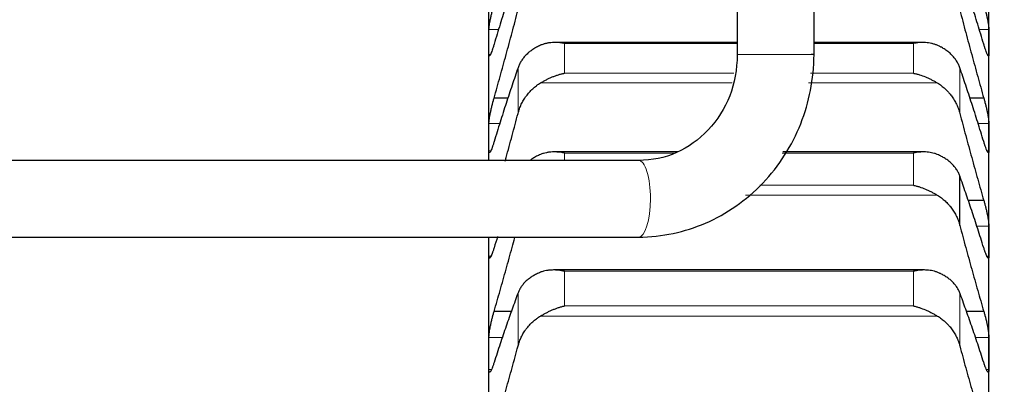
# Model space of a CAD drawing. Header units: inches. Extents: x 0 to 20790, y -12 to 14700.
# Tile 162 of 256: x 6214 to 6316, y 10513 to 10551. Entities that reach past the tile are written whole.
import ezdxf

# ---------------------------------------------------------------- set-up
doc = ezdxf.new("R2010")
doc.units = ezdxf.units.IN
doc.layers.add('1', color=7, linetype='Continuous', true_color=0xffffff)
doc.layers.add('254', color=7, linetype='Continuous', true_color=0xffffff)
doc.styles.add('latin_extended', font='simplex.shx')
doc.dimstyles.get("Standard").update_dxf_attribs({"dimtxt": 0.18, "dimasz": 0.18, "dimexe": 0.18, "dimexo": 0.0625, "dimgap": 0.09, "dimtad": 0, "dimtih": 1, "dimtoh": 1, "dimdec": 4, "dimzin": 0, "dimdsep": 46, "dimtxsty": 'Standard', "dimcen": 0.09, "dimadec": 0, "dimazin": 0, "dimtfac": 1, "dimtdec": 4, "dimtofl": 0, "dimtmove": 0, "dimatfit": 3, "dimfxl": 1, "dimtolj": 1, "dimtzin": 0, "dimarcsym": 0})

# ---------------------------------------------------------------- blocks, each defined once
blk = doc.blocks.new('_U2')
at = {"layer": '254', "color": 3, "linetype": 'Continuous', "lineweight": 13, "transparency": 16777216}
for p, q in [((7346.06, 11562.4), (7346.06, 8391.82)), ((658.56, 9851.46), (658.56, 8391.82)), ((781.06, 8426.82), (7223.56, 8426.82))]:
    blk.add_line(p, q, dxfattribs=at)
at = {"layer": '254', "color": 3, "transparency": 16777216}
for points in [[(781.06, 8447.23), (781.06, 8406.4), (658.56, 8426.82)], [(7223.56, 8406.4), (7223.56, 8447.23), (7346.06, 8426.82)]]:
    blk.add_solid(points, dxfattribs=at)
at = {"layer": 'Defpoints', "color": 0, "transparency": 16777216}
for p in [(7346.06, 11597.4), (658.56, 9886.46), (7346.06, 8426.82)]:
    blk.add_point(p, dxfattribs=at)
at = {"layer": '254', "color": 2, "lineweight": 13, "transparency": 16777216, "insert": (3786.47, 8610.57), "char_height": 122.5, "attachment_point": 1, "style": 'latin_extended'}
blk.add_mtext('\\A1;6687', dxfattribs=at)

msp = doc.modelspace()

# ---------------------------------------------------------------- linework, layer by layer
at = {"layer": '1', "color": 2, "linetype": 'Continuous', "lineweight": 25}
for p, q in [((6296.374, 10547.46), (6296.374, 10647.649)), ((6288.374, 10617.649), (6288.374, 10547.46)), ((6262.558, 10548.785), (6262.558, 10557.776)), ((6314.558, 10548.785), (6314.558, 10557.776)), ((6262.558, 10538.874), (6262.558, 10548.785)), ((6288.374, 10548.723), (6269.465, 10548.723)), ((6307.677, 10548.723), (6296.374, 10548.723)), ((6314.558, 10538.874), (6314.558, 10548.785)), ((6296.374, 10547.46), (6296.057, 10547.46)), ((6264.563, 10542.944), (6263.096, 10542.944)), ((6314.021, 10542.944), (6312.553, 10542.944)), ((6262.558, 10536.46), (6262.558, 10538.874)), ((6314.558, 10528.06), (6314.558, 10538.874)), ((6282.164, 10537.336), (6269.377, 10537.336)), ((6307.765, 10537.336), (6293.113, 10537.336)), ((6278.118, 10536.46), (6069.667, 10536.46)), ((6311.532, 10529.694), (6311.532, 10534.831)), ((6314.021, 10532.291), (6312.378, 10532.291)), ((6069.667, 10528.46), (6278.118, 10528.46)), ((6262.558, 10516.359), (6262.558, 10528.06)), ((6314.558, 10516.359), (6314.558, 10528.06)), ((6307.851, 10525.05), (6269.29, 10525.05)), ((6264.924, 10520.744), (6263.096, 10520.744)), ((6314.021, 10520.744), (6312.192, 10520.744)), ((6262.558, 10503.79), (6262.558, 10516.359)), ((6314.558, 10503.79), (6314.558, 10516.359))]:
    msp.add_line(p, q, dxfattribs=at)
at = {"layer": '1', "color": 110, "linetype": 'Continuous', "lineweight": 13}
for p, q in [((6263.582, 10550.092), (6262.561, 10550.092)), ((6314.556, 10550.092), (6313.535, 10550.092)), ((6288.374, 10548.626), (6270.414, 10548.626)), ((6270.414, 10545.525), (6270.414, 10548.626)), ((6306.702, 10548.626), (6296.373, 10548.626)), ((6306.702, 10545.525), (6306.702, 10548.626)), ((6262.711, 10547.478), (6262.561, 10547.478)), ((6296.057, 10547.46), (6288.374, 10547.46)), ((6314.556, 10547.478), (6314.404, 10547.478)), ((6265.585, 10541.352), (6265.585, 10546.101)), ((6288.025, 10545.525), (6270.414, 10545.525)), ((6306.702, 10545.525), (6296, 10545.525)), ((6311.532, 10541.352), (6311.532, 10546.101)), ((6287.842, 10544.515), (6267.927, 10544.515)), ((6309.19, 10544.515), (6295.805, 10544.515)), ((6263.71, 10540.308), (6262.561, 10540.308)), ((6314.556, 10540.308), (6313.406, 10540.308)), ((6262.749, 10537.441), (6262.561, 10537.441)), ((6281.85, 10537.221), (6270.414, 10537.221)), ((6270.414, 10536.46), (6270.414, 10537.221)), ((6306.702, 10537.221), (6293.039, 10537.221)), ((6306.702, 10533.866), (6306.702, 10537.221)), ((6314.556, 10537.441), (6314.374, 10537.441)), ((6306.702, 10533.866), (6290.729, 10533.866)), ((6309.19, 10532.835), (6289.25, 10532.835)), ((6314.556, 10529.617), (6313.27, 10529.617)), ((6262.779, 10526.503), (6262.561, 10526.503)), ((6314.556, 10526.503), (6314.336, 10526.503)), ((6306.702, 10524.915), (6270.414, 10524.915)), ((6270.414, 10521.312), (6270.414, 10524.915)), ((6306.702, 10521.312), (6306.702, 10524.915)), ((6265.585, 10517.146), (6265.585, 10522.664)), ((6311.532, 10517.146), (6311.532, 10522.664)), ((6306.702, 10521.312), (6270.414, 10521.312)), ((6309.19, 10520.261), (6267.927, 10520.261)), ((6263.992, 10518.038), (6262.561, 10518.038)), ((6314.556, 10518.038), (6313.124, 10518.038)), ((6262.812, 10514.681), (6262.561, 10514.681)), ((6314.556, 10514.681), (6314.299, 10514.681))]:
    msp.add_line(p, q, dxfattribs=at)
for start_param, end_param in [(1.5707963, 3.1416917), (0.0000009, 1.5707963)]:
    msp.add_ellipse((6278.118, 10532.46), major_axis=(0, -4), ratio=0.31117, start_param=start_param, end_param=end_param, dxfattribs=at)
at = {"layer": '1', "color": 2, "linetype": 'Continuous', "lineweight": 25}
for points in [[(6265.585, 10556.455), (6265.381, 10555.839), (6264.971, 10554.586), (6264.352, 10552.642), (6263.727, 10550.634), (6263.307, 10549.252), (6263.096, 10548.551)], [(6314.021, 10548.551), (6313.81, 10549.252), (6313.39, 10550.634), (6312.765, 10552.642), (6312.146, 10554.586), (6311.736, 10555.839), (6311.532, 10556.455)], [(6263.096, 10542.944), (6263.307, 10543.687), (6263.727, 10545.184), (6264.352, 10547.458), (6264.971, 10549.763), (6265.381, 10551.32), (6265.585, 10552.104)], [(6311.532, 10552.104), (6311.736, 10551.32), (6312.146, 10549.763), (6312.765, 10547.458), (6313.39, 10545.184), (6313.81, 10543.687), (6314.021, 10542.944)], [(6262.558, 10548.785), (6262.558, 10549.221), (6262.559, 10549.656), (6262.561, 10550.092)], [(6314.556, 10550.092), (6314.557, 10549.656), (6314.558, 10549.221), (6314.558, 10548.785)], [(6262.561, 10547.478), (6262.559, 10547.913), (6262.558, 10548.349), (6262.558, 10548.785)], [(6314.558, 10548.785), (6314.558, 10548.349), (6314.557, 10547.913), (6314.556, 10547.478)], [(6265.585, 10546.101), (6265.381, 10545.505), (6264.971, 10544.292), (6264.352, 10542.403), (6263.727, 10540.446), (6263.307, 10539.095), (6263.096, 10538.409)], [(6314.021, 10538.409), (6313.81, 10539.095), (6313.39, 10540.446), (6312.765, 10542.403), (6312.146, 10544.292), (6311.736, 10545.505), (6311.532, 10546.101)], [(6311.532, 10541.352), (6311.736, 10540.574), (6312.146, 10539.029), (6312.765, 10536.746), (6313.39, 10534.498), (6313.81, 10533.023), (6314.021, 10532.291)], [(6262.558, 10538.874), (6262.558, 10539.352), (6262.559, 10539.83), (6262.561, 10540.308)], [(6314.556, 10540.308), (6314.557, 10539.83), (6314.558, 10539.352), (6314.558, 10538.874)], [(6262.561, 10537.441), (6262.559, 10537.919), (6262.558, 10538.397), (6262.558, 10538.874)], [(6314.558, 10538.874), (6314.558, 10538.397), (6314.557, 10537.919), (6314.556, 10537.441)], [(6314.021, 10527.364), (6313.81, 10528.034), (6313.39, 10529.351), (6312.765, 10531.254), (6312.146, 10533.085), (6311.736, 10534.257), (6311.532, 10534.831)], [(6311.532, 10529.694), (6311.736, 10528.922), (6312.146, 10527.391), (6312.765, 10525.134), (6313.39, 10522.916), (6313.81, 10521.464), (6314.021, 10520.744)], [(6314.556, 10529.617), (6314.557, 10529.098), (6314.558, 10528.579), (6314.558, 10528.06)], [(6262.558, 10528.06), (6262.558, 10528.193), (6262.558, 10528.326), (6262.558, 10528.46)], [(6262.561, 10526.503), (6262.559, 10527.022), (6262.558, 10527.541), (6262.558, 10528.06)], [(6263.464, 10528.525), (6263.342, 10528.142), (6263.219, 10527.755), (6263.096, 10527.364)], [(6314.558, 10528.06), (6314.558, 10527.541), (6314.557, 10527.022), (6314.556, 10526.503)], [(6265.585, 10522.664), (6265.381, 10522.112), (6264.971, 10520.983), (6264.352, 10519.213), (6263.727, 10517.368), (6263.307, 10516.087), (6263.096, 10515.434)], [(6314.021, 10515.434), (6313.81, 10516.087), (6313.39, 10517.368), (6312.765, 10519.213), (6312.146, 10520.983), (6311.736, 10522.112), (6311.532, 10522.664)], [(6262.558, 10516.359), (6262.558, 10516.919), (6262.559, 10517.478), (6262.561, 10518.038)], [(6314.556, 10518.038), (6314.557, 10517.478), (6314.558, 10516.919), (6314.558, 10516.359)], [(6263.096, 10508.323), (6263.307, 10509.029), (6263.727, 10510.456), (6264.352, 10512.639), (6264.971, 10514.867), (6265.381, 10516.381), (6265.585, 10517.146)], [(6311.532, 10517.146), (6311.736, 10516.381), (6312.146, 10514.867), (6312.765, 10512.639), (6313.39, 10510.456), (6313.81, 10509.029), (6314.021, 10508.323)], [(6262.561, 10514.681), (6262.559, 10515.24), (6262.558, 10515.8), (6262.558, 10516.359)], [(6314.558, 10516.359), (6314.558, 10515.8), (6314.557, 10515.24), (6314.556, 10514.681)]]:
    msp.add_open_spline(points, degree=3, dxfattribs=at)
for points, knots in [([(6262.561, 10550.092), (6262.561, 10550.118), (6262.563, 10550.174), (6262.571, 10550.276), (6262.58, 10550.354), (6262.588, 10550.417), (6262.591, 10550.439), (6262.597, 10550.484), (6262.6, 10550.507), (6262.618, 10550.623), (6262.634, 10550.724), (6262.659, 10550.861), (6262.664, 10550.888), (6262.672, 10550.931), (6262.675, 10550.945), (6262.681, 10550.974), (6262.695, 10551.046), (6262.721, 10551.178), (6262.747, 10551.3), (6262.774, 10551.424), (6262.788, 10551.487), (6262.832, 10551.678), (6262.863, 10551.806), (6262.91, 10551.998), (6262.927, 10552.062), (6262.951, 10552.158), (6262.96, 10552.19), (6262.976, 10552.254), (6262.985, 10552.286), (6263.027, 10552.444), (6263.061, 10552.567), (6263.096, 10552.686)], [0, 0, 0, 0, 0.0625, 0.125, 0.1875, 0.1875, 0.21875, 0.21875, 0.25, 0.25, 0.375, 0.375, 0.40625, 0.40625, 0.421875, 0.421875, 0.4375, 0.5, 0.5625, 0.5625, 0.625, 0.625, 0.75, 0.75, 0.8125, 0.8125, 0.84375, 0.84375, 0.875, 0.875, 1, 1, 1, 1]), ([(6314.021, 10552.686), (6314.055, 10552.567), (6314.089, 10552.444), (6314.14, 10552.256), (6314.156, 10552.193), (6314.181, 10552.097), (6314.189, 10552.065), (6314.206, 10552.001), (6314.214, 10551.968), (6314.254, 10551.807), (6314.284, 10551.679), (6314.328, 10551.49), (6314.342, 10551.427), (6314.362, 10551.333), (6314.369, 10551.302), (6314.382, 10551.241), (6314.388, 10551.21), (6314.419, 10551.06), (6314.442, 10550.946), (6314.467, 10550.809), (6314.471, 10550.782), (6314.481, 10550.729), (6314.485, 10550.703), (6314.498, 10550.626), (6314.506, 10550.577), (6314.527, 10550.438), (6314.537, 10550.354), (6314.546, 10550.262), (6314.548, 10550.244), (6314.551, 10550.21), (6314.552, 10550.193), (6314.555, 10550.146), (6314.556, 10550.118), (6314.556, 10550.092)], [0, 0, 0, 0, 0.125, 0.125, 0.1875, 0.1875, 0.21875, 0.21875, 0.25, 0.25, 0.375, 0.375, 0.4375, 0.4375, 0.46875, 0.46875, 0.5, 0.5, 0.625, 0.625, 0.65625, 0.65625, 0.6875, 0.6875, 0.75, 0.75, 0.875, 0.875, 0.90625, 0.90625, 0.9375, 0.9375, 1, 1, 1, 1]), ([(6263.096, 10548.551), (6263.061, 10548.432), (6263.027, 10548.319), (6262.977, 10548.161), (6262.96, 10548.109), (6262.936, 10548.035), (6262.927, 10548.01), (6262.911, 10547.962), (6262.903, 10547.939), (6262.863, 10547.825), (6262.832, 10547.743), (6262.789, 10547.635), (6262.775, 10547.601), (6262.755, 10547.554), (6262.748, 10547.539), (6262.735, 10547.511), (6262.728, 10547.498), (6262.697, 10547.435), (6262.675, 10547.396), (6262.65, 10547.363), (6262.645, 10547.357), (6262.636, 10547.346), (6262.631, 10547.342), (6262.619, 10547.332), (6262.611, 10547.328), (6262.59, 10547.326), (6262.579, 10547.338), (6262.57, 10547.37), (6262.569, 10547.377), (6262.566, 10547.393), (6262.565, 10547.401), (6262.562, 10547.43), (6262.561, 10547.452), (6262.561, 10547.478)], [0, 0, 0, 0, 0.125, 0.125, 0.1875, 0.1875, 0.21875, 0.21875, 0.25, 0.25, 0.375, 0.375, 0.4375, 0.4375, 0.46875, 0.46875, 0.5, 0.5, 0.625, 0.625, 0.65625, 0.65625, 0.6875, 0.6875, 0.75, 0.75, 0.875, 0.875, 0.90625, 0.90625, 0.9375, 0.9375, 1, 1, 1, 1]), ([(6267.927, 10548.432), (6267.781, 10548.369), (6267.641, 10548.302), (6267.372, 10548.157), (6267.114, 10548.003), (6266.878, 10547.83), (6266.738, 10547.716), (6266.71, 10547.693), (6266.655, 10547.646), (6266.628, 10547.622), (6266.547, 10547.55), (6266.496, 10547.501), (6266.346, 10547.352), (6266.253, 10547.25), (6266.082, 10547.037), (6266.003, 10546.928), (6265.895, 10546.759), (6265.86, 10546.702), (6265.811, 10546.614), (6265.796, 10546.585), (6265.765, 10546.526), (6265.75, 10546.496), (6265.677, 10546.347), (6265.627, 10546.225), (6265.585, 10546.101)], [0, 0, 0, 0, 0.125, 0.125, 0.25, 0.375, 0.375, 0.40625, 0.40625, 0.4375, 0.4375, 0.5, 0.5, 0.625, 0.625, 0.75, 0.75, 0.8125, 0.8125, 0.84375, 0.84375, 0.875, 0.875, 1, 1, 1, 1]), ([(6270.414, 10548.626), (6270.411, 10548.626), (6270.408, 10548.627), (6270.401, 10548.628), (6270.398, 10548.629), (6270.388, 10548.631), (6270.368, 10548.634), (6270.321, 10548.643), (6270.229, 10548.659), (6270.15, 10548.67), (6269.992, 10548.692), (6269.887, 10548.702), (6269.573, 10548.725), (6269.365, 10548.727), (6269.054, 10548.708), (6268.95, 10548.698), (6268.795, 10548.676), (6268.743, 10548.668), (6268.639, 10548.649), (6268.587, 10548.639), (6268.432, 10548.604), (6268.33, 10548.577), (6268.127, 10548.512), (6268.027, 10548.475), (6267.927, 10548.432)], [0, 0, 0, 0, 0.0039063, 0.0039063, 0.0078125, 0.0078125, 0.015625, 0.03125, 0.0625, 0.125, 0.125, 0.25, 0.25, 0.5, 0.5, 0.625, 0.625, 0.6875, 0.6875, 0.75, 0.75, 0.875, 0.875, 1, 1, 1, 1]), ([(6309.19, 10548.432), (6309.09, 10548.475), (6308.99, 10548.512), (6308.789, 10548.576), (6308.687, 10548.603), (6308.484, 10548.649), (6308.381, 10548.668), (6308.174, 10548.697), (6308.07, 10548.707), (6307.86, 10548.721), (6307.756, 10548.723), (6307.546, 10548.722), (6307.441, 10548.718), (6307.231, 10548.703), (6307.125, 10548.692), (6306.967, 10548.67), (6306.888, 10548.659), (6306.795, 10548.643), (6306.749, 10548.634), (6306.729, 10548.631), (6306.716, 10548.628), (6306.709, 10548.627), (6306.702, 10548.626)], [0, 0, 0, 0, 0.125, 0.125, 0.25, 0.25, 0.375, 0.375, 0.5, 0.5, 0.625, 0.625, 0.75, 0.75, 0.875, 0.875, 0.9375, 0.96875, 0.984375, 0.9921875, 0.9921875, 1, 1, 1, 1]), ([(6311.532, 10546.101), (6311.489, 10546.225), (6311.439, 10546.346), (6311.325, 10546.583), (6311.196, 10546.814), (6311.038, 10547.033), (6310.909, 10547.193), (6310.864, 10547.246), (6310.794, 10547.324), (6310.77, 10547.35), (6310.721, 10547.401), (6310.697, 10547.426), (6310.572, 10547.55), (6310.36, 10547.74), (6310.125, 10547.913), (6309.878, 10548.077), (6309.749, 10548.155), (6309.579, 10548.246), (6309.544, 10548.264), (6309.475, 10548.299), (6309.37, 10548.351), (6309.263, 10548.4), (6309.19, 10548.432)], [0, 0, 0, 0, 0.125, 0.125, 0.25, 0.375, 0.375, 0.4375, 0.4375, 0.46875, 0.46875, 0.5, 0.5, 0.625, 0.75, 0.75, 0.875, 0.875, 0.90625, 0.90625, 0.9375, 1, 1, 1, 1]), ([(6314.556, 10547.478), (6314.556, 10547.452), (6314.554, 10547.408), (6314.545, 10547.361), (6314.537, 10547.342), (6314.529, 10547.333), (6314.526, 10547.331), (6314.52, 10547.328), (6314.516, 10547.327), (6314.499, 10547.328), (6314.482, 10547.342), (6314.457, 10547.375), (6314.452, 10547.382), (6314.444, 10547.395), (6314.441, 10547.399), (6314.436, 10547.408), (6314.422, 10547.431), (6314.395, 10547.482), (6314.369, 10547.538), (6314.342, 10547.599), (6314.328, 10547.633), (6314.284, 10547.742), (6314.254, 10547.824), (6314.206, 10547.96), (6314.19, 10548.007), (6314.165, 10548.082), (6314.157, 10548.107), (6314.14, 10548.159), (6314.132, 10548.186), (6314.089, 10548.319), (6314.055, 10548.432), (6314.021, 10548.551)], [0, 0, 0, 0, 0.0625, 0.125, 0.1875, 0.1875, 0.21875, 0.21875, 0.25, 0.25, 0.375, 0.375, 0.40625, 0.40625, 0.421875, 0.421875, 0.4375, 0.5, 0.5625, 0.5625, 0.625, 0.625, 0.75, 0.75, 0.8125, 0.8125, 0.84375, 0.84375, 0.875, 0.875, 1, 1, 1, 1]), ([(6278.113, 10528.46), (6280.613, 10528.509), (6285.226, 10529.47), (6291.385, 10533.71), (6295.42, 10540.121), (6296.328, 10544.888), (6296.373, 10547.46)], [0, 0, 0, 0, 0.249906, 0.5014567, 0.7522538, 1, 1, 1, 1]), ([(6288.374, 10547.46), (6288.368, 10545.91), (6287.872, 10543.099), (6285.549, 10539.431), (6282.128, 10536.979), (6279.54, 10536.463), (6278.124, 10536.46)], [0, 0, 0, 0, 0.2537337, 0.5024335, 0.7498394, 1, 1, 1, 1]), ([(6267.927, 10544.515), (6268.026, 10544.575), (6268.127, 10544.634), (6268.328, 10544.746), (6268.429, 10544.801), (6268.633, 10544.905), (6268.736, 10544.955), (6268.942, 10545.05), (6269.046, 10545.096), (6269.256, 10545.182), (6269.361, 10545.223), (6269.571, 10545.298), (6269.676, 10545.333), (6269.886, 10545.397), (6269.991, 10545.427), (6270.15, 10545.467), (6270.229, 10545.486), (6270.322, 10545.506), (6270.368, 10545.516), (6270.388, 10545.52), (6270.401, 10545.523), (6270.408, 10545.524), (6270.414, 10545.525)], [0, 0, 0, 0, 0.125, 0.125, 0.25, 0.25, 0.375, 0.375, 0.5, 0.5, 0.625, 0.625, 0.75, 0.75, 0.875, 0.875, 0.9375, 0.96875, 0.984375, 0.9921875, 0.9921875, 1, 1, 1, 1]), ([(6306.702, 10545.525), (6306.706, 10545.525), (6306.709, 10545.524), (6306.716, 10545.523), (6306.719, 10545.522), (6306.729, 10545.52), (6306.749, 10545.516), (6306.795, 10545.506), (6306.888, 10545.486), (6307.073, 10545.442), (6307.23, 10545.398), (6307.544, 10545.301), (6307.752, 10545.227), (6308.063, 10545.099), (6308.166, 10545.054), (6308.322, 10544.982), (6308.374, 10544.958), (6308.477, 10544.907), (6308.529, 10544.881), (6308.684, 10544.802), (6308.787, 10544.748), (6308.989, 10544.634), (6309.09, 10544.575), (6309.19, 10544.515)], [0, 0, 0, 0, 0.0039062, 0.0039062, 0.0078125, 0.0078125, 0.015625, 0.03125, 0.0625, 0.125, 0.25, 0.25, 0.5, 0.5, 0.625, 0.625, 0.6875, 0.6875, 0.75, 0.75, 0.875, 0.875, 1, 1, 1, 1]), ([(6265.585, 10541.352), (6265.627, 10541.515), (6265.677, 10541.675), (6265.792, 10541.988), (6265.921, 10542.294), (6266.079, 10542.589), (6266.208, 10542.806), (6266.253, 10542.877), (6266.323, 10542.983), (6266.347, 10543.018), (6266.395, 10543.087), (6266.42, 10543.121), (6266.545, 10543.291), (6266.756, 10543.551), (6266.991, 10543.79), (6267.238, 10544.018), (6267.368, 10544.126), (6267.538, 10544.254), (6267.572, 10544.279), (6267.641, 10544.329), (6267.746, 10544.402), (6267.854, 10544.471), (6267.927, 10544.515)], [0, 0, 0, 0, 0.125, 0.125, 0.25, 0.375, 0.375, 0.4375, 0.4375, 0.46875, 0.46875, 0.5, 0.5, 0.625, 0.75, 0.75, 0.875, 0.875, 0.90625, 0.90625, 0.9375, 1, 1, 1, 1]), ([(6309.19, 10544.515), (6309.336, 10544.427), (6309.476, 10544.332), (6309.744, 10544.129), (6310.002, 10543.915), (6310.238, 10543.676), (6310.379, 10543.518), (6310.407, 10543.487), (6310.462, 10543.422), (6310.489, 10543.39), (6310.569, 10543.291), (6310.621, 10543.224), (6310.77, 10543.021), (6310.863, 10542.881), (6311.035, 10542.595), (6311.114, 10542.448), (6311.222, 10542.222), (6311.256, 10542.145), (6311.305, 10542.029), (6311.321, 10541.991), (6311.352, 10541.912), (6311.367, 10541.873), (6311.439, 10541.675), (6311.489, 10541.515), (6311.532, 10541.352)], [0, 0, 0, 0, 0.125, 0.125, 0.25, 0.375, 0.375, 0.40625, 0.40625, 0.4375, 0.4375, 0.5, 0.5, 0.625, 0.625, 0.75, 0.75, 0.8125, 0.8125, 0.84375, 0.84375, 0.875, 0.875, 1, 1, 1, 1]), ([(6262.561, 10540.308), (6262.561, 10540.336), (6262.563, 10540.397), (6262.571, 10540.505), (6262.58, 10540.588), (6262.588, 10540.654), (6262.591, 10540.677), (6262.597, 10540.723), (6262.6, 10540.747), (6262.618, 10540.868), (6262.634, 10540.973), (6262.659, 10541.112), (6262.664, 10541.141), (6262.672, 10541.184), (6262.675, 10541.199), (6262.681, 10541.228), (6262.695, 10541.302), (6262.721, 10541.436), (6262.747, 10541.56), (6262.774, 10541.685), (6262.788, 10541.749), (6262.832, 10541.942), (6262.863, 10542.07), (6262.91, 10542.262), (6262.927, 10542.326), (6262.951, 10542.421), (6262.96, 10542.453), (6262.976, 10542.517), (6262.985, 10542.548), (6263.027, 10542.705), (6263.061, 10542.826), (6263.096, 10542.944)], [0, 0, 0, 0, 0.0625, 0.125, 0.1875, 0.1875, 0.21875, 0.21875, 0.25, 0.25, 0.375, 0.375, 0.40625, 0.40625, 0.421875, 0.421875, 0.4375, 0.5, 0.5625, 0.5625, 0.625, 0.625, 0.75, 0.75, 0.8125, 0.8125, 0.84375, 0.84375, 0.875, 0.875, 1, 1, 1, 1]), ([(6314.021, 10542.944), (6314.055, 10542.826), (6314.089, 10542.705), (6314.14, 10542.519), (6314.156, 10542.456), (6314.181, 10542.361), (6314.189, 10542.329), (6314.206, 10542.264), (6314.214, 10542.232), (6314.254, 10542.071), (6314.284, 10541.943), (6314.328, 10541.752), (6314.342, 10541.689), (6314.362, 10541.594), (6314.369, 10541.562), (6314.382, 10541.5), (6314.388, 10541.469), (6314.419, 10541.317), (6314.442, 10541.2), (6314.467, 10541.06), (6314.471, 10541.032), (6314.481, 10540.978), (6314.485, 10540.951), (6314.498, 10540.871), (6314.506, 10540.821), (6314.527, 10540.676), (6314.537, 10540.588), (6314.546, 10540.49), (6314.548, 10540.471), (6314.551, 10540.435), (6314.552, 10540.417), (6314.555, 10540.366), (6314.556, 10540.336), (6314.556, 10540.308)], [0, 0, 0, 0, 0.125, 0.125, 0.1875, 0.1875, 0.21875, 0.21875, 0.25, 0.25, 0.375, 0.375, 0.4375, 0.4375, 0.46875, 0.46875, 0.5, 0.5, 0.625, 0.625, 0.65625, 0.65625, 0.6875, 0.6875, 0.75, 0.75, 0.875, 0.875, 0.90625, 0.90625, 0.9375, 0.9375, 1, 1, 1, 1]), ([(6264.251, 10536.389), (6264.284, 10536.51), (6264.525, 10537.385), (6264.971, 10539.029), (6265.381, 10540.574), (6265.585, 10541.352)], [0, 0, 0, 0, 0.0742884, 0.5371442, 1, 1, 1, 1]), ([(6263.096, 10538.409), (6263.061, 10538.292), (6263.027, 10538.182), (6262.977, 10538.028), (6262.96, 10537.978), (6262.936, 10537.906), (6262.927, 10537.883), (6262.911, 10537.836), (6262.903, 10537.814), (6262.863, 10537.704), (6262.832, 10537.626), (6262.789, 10537.525), (6262.775, 10537.493), (6262.755, 10537.45), (6262.748, 10537.436), (6262.735, 10537.41), (6262.728, 10537.398), (6262.697, 10537.341), (6262.675, 10537.307), (6262.65, 10537.281), (6262.645, 10537.276), (6262.636, 10537.268), (6262.631, 10537.265), (6262.619, 10537.259), (6262.611, 10537.258), (6262.59, 10537.264), (6262.579, 10537.281), (6262.57, 10537.319), (6262.569, 10537.328), (6262.566, 10537.346), (6262.565, 10537.356), (6262.562, 10537.388), (6262.561, 10537.413), (6262.561, 10537.441)], [0, 0, 0, 0, 0.125, 0.125, 0.1875, 0.1875, 0.21875, 0.21875, 0.25, 0.25, 0.375, 0.375, 0.4375, 0.4375, 0.46875, 0.46875, 0.5, 0.5, 0.625, 0.625, 0.65625, 0.65625, 0.6875, 0.6875, 0.75, 0.75, 0.875, 0.875, 0.90625, 0.90625, 0.9375, 0.9375, 1, 1, 1, 1]), ([(6314.556, 10537.441), (6314.556, 10537.413), (6314.554, 10537.364), (6314.545, 10537.309), (6314.537, 10537.285), (6314.529, 10537.272), (6314.526, 10537.268), (6314.52, 10537.263), (6314.516, 10537.261), (6314.499, 10537.256), (6314.482, 10537.264), (6314.457, 10537.291), (6314.452, 10537.297), (6314.444, 10537.307), (6314.441, 10537.311), (6314.436, 10537.318), (6314.422, 10537.339), (6314.395, 10537.383), (6314.369, 10537.435), (6314.342, 10537.492), (6314.328, 10537.523), (6314.284, 10537.626), (6314.254, 10537.704), (6314.206, 10537.834), (6314.19, 10537.88), (6314.165, 10537.952), (6314.157, 10537.976), (6314.14, 10538.027), (6314.132, 10538.052), (6314.089, 10538.182), (6314.055, 10538.292), (6314.021, 10538.409)], [0, 0, 0, 0, 0.0625, 0.125, 0.1875, 0.1875, 0.21875, 0.21875, 0.25, 0.25, 0.375, 0.375, 0.40625, 0.40625, 0.421875, 0.421875, 0.4375, 0.5, 0.5625, 0.5625, 0.625, 0.625, 0.75, 0.75, 0.8125, 0.8125, 0.84375, 0.84375, 0.875, 0.875, 1, 1, 1, 1]), ([(6267.927, 10537.073), (6267.781, 10537.013), (6267.641, 10536.948), (6267.372, 10536.809), (6267.153, 10536.683), (6266.95, 10536.545), (6266.869, 10536.485)], [0, 0, 0, 0, 0.370439, 0.370439, 0.7408779, 1, 1, 1, 1]), ([(6270.414, 10537.221), (6270.411, 10537.222), (6270.408, 10537.222), (6270.401, 10537.224), (6270.398, 10537.224), (6270.388, 10537.226), (6270.368, 10537.23), (6270.321, 10537.24), (6270.229, 10537.257), (6270.15, 10537.27), (6269.992, 10537.294), (6269.887, 10537.307), (6269.573, 10537.335), (6269.365, 10537.341), (6269.054, 10537.328), (6268.95, 10537.319), (6268.795, 10537.301), (6268.743, 10537.294), (6268.639, 10537.277), (6268.587, 10537.268), (6268.432, 10537.236), (6268.33, 10537.21), (6268.127, 10537.149), (6268.027, 10537.114), (6267.927, 10537.073)], [0, 0, 0, 0, 0.0039063, 0.0039063, 0.0078125, 0.0078125, 0.015625, 0.03125, 0.0625, 0.125, 0.125, 0.25, 0.25, 0.5, 0.5, 0.625, 0.625, 0.6875, 0.6875, 0.75, 0.75, 0.875, 0.875, 1, 1, 1, 1]), ([(6309.19, 10537.073), (6309.09, 10537.114), (6308.99, 10537.149), (6308.789, 10537.21), (6308.687, 10537.235), (6308.484, 10537.277), (6308.381, 10537.294), (6308.174, 10537.319), (6308.07, 10537.327), (6307.86, 10537.336), (6307.756, 10537.337), (6307.546, 10537.332), (6307.441, 10537.326), (6307.231, 10537.307), (6307.125, 10537.294), (6306.967, 10537.27), (6306.888, 10537.257), (6306.795, 10537.24), (6306.749, 10537.23), (6306.729, 10537.226), (6306.716, 10537.224), (6306.709, 10537.222), (6306.702, 10537.221)], [0, 0, 0, 0, 0.125, 0.125, 0.25, 0.25, 0.375, 0.375, 0.5, 0.5, 0.625, 0.625, 0.75, 0.75, 0.875, 0.875, 0.9375, 0.96875, 0.984375, 0.9921875, 0.9921875, 1, 1, 1, 1]), ([(6311.532, 10534.831), (6311.489, 10534.951), (6311.439, 10535.068), (6311.325, 10535.296), (6311.196, 10535.518), (6311.038, 10535.729), (6310.909, 10535.883), (6310.864, 10535.934), (6310.794, 10536.009), (6310.77, 10536.034), (6310.721, 10536.083), (6310.697, 10536.107), (6310.572, 10536.226), (6310.36, 10536.409), (6310.125, 10536.575), (6309.878, 10536.732), (6309.749, 10536.807), (6309.579, 10536.895), (6309.544, 10536.912), (6309.475, 10536.946), (6309.37, 10536.996), (6309.263, 10537.043), (6309.19, 10537.073)], [0, 0, 0, 0, 0.125, 0.125, 0.25, 0.375, 0.375, 0.4375, 0.4375, 0.46875, 0.46875, 0.5, 0.5, 0.625, 0.75, 0.75, 0.875, 0.875, 0.90625, 0.90625, 0.9375, 1, 1, 1, 1]), ([(6306.702, 10533.866), (6306.706, 10533.866), (6306.709, 10533.865), (6306.716, 10533.864), (6306.719, 10533.863), (6306.729, 10533.861), (6306.749, 10533.856), (6306.795, 10533.846), (6306.888, 10533.824), (6307.073, 10533.777), (6307.23, 10533.731), (6307.544, 10533.631), (6307.752, 10533.553), (6308.063, 10533.423), (6308.166, 10533.377), (6308.322, 10533.304), (6308.374, 10533.279), (6308.477, 10533.228), (6308.529, 10533.202), (6308.684, 10533.122), (6308.787, 10533.067), (6308.989, 10532.954), (6309.09, 10532.895), (6309.19, 10532.835)], [0, 0, 0, 0, 0.0039063, 0.0039063, 0.0078125, 0.0078125, 0.015625, 0.03125, 0.0625, 0.125, 0.25, 0.25, 0.5, 0.5, 0.625, 0.625, 0.6875, 0.6875, 0.75, 0.75, 0.875, 0.875, 1, 1, 1, 1]), ([(6309.19, 10532.835), (6309.336, 10532.747), (6309.476, 10532.653), (6309.744, 10532.451), (6310.002, 10532.238), (6310.238, 10532), (6310.379, 10531.844), (6310.407, 10531.812), (6310.462, 10531.748), (6310.489, 10531.716), (6310.569, 10531.618), (6310.621, 10531.552), (6310.77, 10531.35), (6310.863, 10531.211), (6311.035, 10530.927), (6311.114, 10530.781), (6311.222, 10530.556), (6311.256, 10530.48), (6311.305, 10530.365), (6311.321, 10530.327), (6311.352, 10530.249), (6311.367, 10530.21), (6311.439, 10530.014), (6311.489, 10529.855), (6311.532, 10529.694)], [0, 0, 0, 0, 0.125, 0.125, 0.25, 0.375, 0.375, 0.40625, 0.40625, 0.4375, 0.4375, 0.5, 0.5, 0.625, 0.625, 0.75, 0.75, 0.8125, 0.8125, 0.84375, 0.84375, 0.875, 0.875, 1, 1, 1, 1]), ([(6314.021, 10532.291), (6314.055, 10532.175), (6314.089, 10532.056), (6314.14, 10531.872), (6314.156, 10531.809), (6314.181, 10531.714), (6314.189, 10531.683), (6314.206, 10531.618), (6314.214, 10531.586), (6314.254, 10531.425), (6314.284, 10531.297), (6314.328, 10531.105), (6314.342, 10531.042), (6314.362, 10530.946), (6314.369, 10530.914), (6314.382, 10530.851), (6314.388, 10530.82), (6314.419, 10530.665), (6314.442, 10530.546), (6314.467, 10530.403), (6314.471, 10530.375), (6314.481, 10530.319), (6314.485, 10530.291), (6314.498, 10530.209), (6314.506, 10530.157), (6314.527, 10530.007), (6314.537, 10529.915), (6314.546, 10529.812), (6314.548, 10529.792), (6314.551, 10529.753), (6314.552, 10529.735), (6314.555, 10529.681), (6314.556, 10529.648), (6314.556, 10529.617)], [0, 0, 0, 0, 0.125, 0.125, 0.1875, 0.1875, 0.21875, 0.21875, 0.25, 0.25, 0.375, 0.375, 0.4375, 0.4375, 0.46875, 0.46875, 0.5, 0.5, 0.625, 0.625, 0.65625, 0.65625, 0.6875, 0.6875, 0.75, 0.75, 0.875, 0.875, 0.90625, 0.90625, 0.9375, 0.9375, 1, 1, 1, 1]), ([(6263.096, 10520.744), (6263.307, 10521.464), (6263.727, 10522.916), (6264.352, 10525.134), (6264.858, 10526.978), (6265.156, 10528.084), (6265.248, 10528.43)], [0, 0, 0, 0, 0.2897081, 0.5794162, 0.8691244, 1, 1, 1, 1]), ([(6263.096, 10527.364), (6263.061, 10527.249), (6263.027, 10527.142), (6262.977, 10526.993), (6262.96, 10526.945), (6262.936, 10526.875), (6262.927, 10526.853), (6262.911, 10526.808), (6262.903, 10526.787), (6262.863, 10526.682), (6262.832, 10526.608), (6262.789, 10526.513), (6262.775, 10526.484), (6262.755, 10526.444), (6262.748, 10526.432), (6262.735, 10526.408), (6262.728, 10526.397), (6262.697, 10526.346), (6262.675, 10526.318), (6262.65, 10526.297), (6262.645, 10526.294), (6262.636, 10526.289), (6262.631, 10526.287), (6262.619, 10526.285), (6262.611, 10526.286), (6262.59, 10526.301), (6262.579, 10526.323), (6262.57, 10526.367), (6262.569, 10526.377), (6262.566, 10526.398), (6262.565, 10526.409), (6262.562, 10526.445), (6262.561, 10526.473), (6262.561, 10526.503)], [0, 0, 0, 0, 0.125, 0.125, 0.1875, 0.1875, 0.21875, 0.21875, 0.25, 0.25, 0.375, 0.375, 0.4375, 0.4375, 0.46875, 0.46875, 0.5, 0.5, 0.625, 0.625, 0.65625, 0.65625, 0.6875, 0.6875, 0.75, 0.75, 0.875, 0.875, 0.90625, 0.90625, 0.9375, 0.9375, 1, 1, 1, 1]), ([(6314.556, 10526.503), (6314.556, 10526.473), (6314.554, 10526.418), (6314.545, 10526.356), (6314.537, 10526.327), (6314.529, 10526.31), (6314.526, 10526.305), (6314.52, 10526.297), (6314.516, 10526.294), (6314.499, 10526.281), (6314.482, 10526.285), (6314.457, 10526.305), (6314.452, 10526.31), (6314.444, 10526.318), (6314.441, 10526.321), (6314.436, 10526.328), (6314.422, 10526.345), (6314.395, 10526.384), (6314.369, 10526.43), (6314.342, 10526.482), (6314.328, 10526.512), (6314.284, 10526.608), (6314.254, 10526.681), (6314.206, 10526.806), (6314.19, 10526.85), (6314.165, 10526.919), (6314.157, 10526.943), (6314.14, 10526.991), (6314.132, 10527.016), (6314.089, 10527.142), (6314.055, 10527.25), (6314.021, 10527.364)], [0, 0, 0, 0, 0.0625, 0.125, 0.1875, 0.1875, 0.21875, 0.21875, 0.25, 0.25, 0.375, 0.375, 0.40625, 0.40625, 0.421875, 0.421875, 0.4375, 0.5, 0.5625, 0.5625, 0.625, 0.625, 0.75, 0.75, 0.8125, 0.8125, 0.84375, 0.84375, 0.875, 0.875, 1, 1, 1, 1]), ([(6267.927, 10524.813), (6267.781, 10524.755), (6267.641, 10524.693), (6267.372, 10524.561), (6267.114, 10524.419), (6266.878, 10524.26), (6266.738, 10524.155), (6266.71, 10524.134), (6266.655, 10524.091), (6266.628, 10524.069), (6266.547, 10524.003), (6266.496, 10523.958), (6266.346, 10523.821), (6266.253, 10523.726), (6266.082, 10523.53), (6266.003, 10523.429), (6265.895, 10523.273), (6265.86, 10523.22), (6265.811, 10523.139), (6265.796, 10523.112), (6265.765, 10523.058), (6265.75, 10523.03), (6265.677, 10522.892), (6265.627, 10522.779), (6265.585, 10522.664)], [0, 0, 0, 0, 0.125, 0.125, 0.25, 0.375, 0.375, 0.40625, 0.40625, 0.4375, 0.4375, 0.5, 0.5, 0.625, 0.625, 0.75, 0.75, 0.8125, 0.8125, 0.84375, 0.84375, 0.875, 0.875, 1, 1, 1, 1]), ([(6270.414, 10524.915), (6270.411, 10524.916), (6270.408, 10524.917), (6270.401, 10524.918), (6270.398, 10524.919), (6270.388, 10524.921), (6270.368, 10524.925), (6270.321, 10524.935), (6270.229, 10524.954), (6270.15, 10524.969), (6269.992, 10524.995), (6269.887, 10525.01), (6269.573, 10525.044), (6269.365, 10525.053), (6269.054, 10525.046), (6268.95, 10525.04), (6268.795, 10525.024), (6268.743, 10525.018), (6268.639, 10525.003), (6268.587, 10524.995), (6268.432, 10524.966), (6268.33, 10524.943), (6268.127, 10524.886), (6268.027, 10524.852), (6267.927, 10524.813)], [0, 0, 0, 0, 0.0039062, 0.0039062, 0.0078125, 0.0078125, 0.015625, 0.03125, 0.0625, 0.125, 0.125, 0.25, 0.25, 0.5, 0.5, 0.625, 0.625, 0.6875, 0.6875, 0.75, 0.75, 0.875, 0.875, 1, 1, 1, 1]), ([(6309.19, 10524.813), (6309.09, 10524.852), (6308.99, 10524.885), (6308.789, 10524.942), (6308.687, 10524.966), (6308.484, 10525.004), (6308.381, 10525.018), (6308.174, 10525.039), (6308.07, 10525.046), (6307.86, 10525.051), (6307.756, 10525.05), (6307.546, 10525.04), (6307.441, 10525.032), (6307.231, 10525.01), (6307.125, 10524.995), (6306.967, 10524.969), (6306.888, 10524.954), (6306.795, 10524.935), (6306.749, 10524.925), (6306.729, 10524.921), (6306.716, 10524.918), (6306.709, 10524.917), (6306.702, 10524.915)], [0, 0, 0, 0, 0.125, 0.125, 0.25, 0.25, 0.375, 0.375, 0.5, 0.5, 0.625, 0.625, 0.75, 0.75, 0.875, 0.875, 0.9375, 0.96875, 0.984375, 0.9921875, 0.9921875, 1, 1, 1, 1]), ([(6311.532, 10522.664), (6311.489, 10522.779), (6311.439, 10522.891), (6311.325, 10523.11), (6311.196, 10523.324), (6311.038, 10523.526), (6310.909, 10523.674), (6310.864, 10523.723), (6310.794, 10523.795), (6310.77, 10523.818), (6310.721, 10523.865), (6310.697, 10523.888), (6310.572, 10524.003), (6310.36, 10524.178), (6310.125, 10524.337), (6309.878, 10524.487), (6309.749, 10524.558), (6309.579, 10524.642), (6309.544, 10524.659), (6309.475, 10524.691), (6309.37, 10524.739), (6309.263, 10524.784), (6309.19, 10524.813)], [0, 0, 0, 0, 0.125, 0.125, 0.25, 0.375, 0.375, 0.4375, 0.4375, 0.46875, 0.46875, 0.5, 0.5, 0.625, 0.75, 0.75, 0.875, 0.875, 0.90625, 0.90625, 0.9375, 1, 1, 1, 1]), ([(6262.561, 10518.038), (6262.561, 10518.07), (6262.563, 10518.141), (6262.571, 10518.262), (6262.58, 10518.352), (6262.588, 10518.424), (6262.591, 10518.449), (6262.597, 10518.499), (6262.6, 10518.525), (6262.618, 10518.654), (6262.634, 10518.765), (6262.659, 10518.911), (6262.664, 10518.941), (6262.672, 10518.986), (6262.675, 10519.001), (6262.681, 10519.031), (6262.695, 10519.107), (6262.721, 10519.246), (6262.747, 10519.372), (6262.774, 10519.5), (6262.788, 10519.564), (6262.832, 10519.759), (6262.863, 10519.888), (6262.91, 10520.078), (6262.927, 10520.141), (6262.951, 10520.236), (6262.96, 10520.267), (6262.976, 10520.329), (6262.985, 10520.36), (6263.027, 10520.513), (6263.061, 10520.631), (6263.096, 10520.744)], [0, 0, 0, 0, 0.0625, 0.125, 0.1875, 0.1875, 0.21875, 0.21875, 0.25, 0.25, 0.375, 0.375, 0.40625, 0.40625, 0.421875, 0.421875, 0.4375, 0.5, 0.5625, 0.5625, 0.625, 0.625, 0.75, 0.75, 0.8125, 0.8125, 0.84375, 0.84375, 0.875, 0.875, 1, 1, 1, 1]), ([(6267.927, 10520.261), (6268.026, 10520.32), (6268.127, 10520.378), (6268.328, 10520.491), (6268.429, 10520.546), (6268.633, 10520.652), (6268.736, 10520.703), (6268.942, 10520.801), (6269.046, 10520.848), (6269.256, 10520.938), (6269.361, 10520.981), (6269.571, 10521.061), (6269.676, 10521.099), (6269.886, 10521.168), (6269.991, 10521.201), (6270.15, 10521.246), (6270.229, 10521.267), (6270.322, 10521.29), (6270.368, 10521.301), (6270.388, 10521.306), (6270.401, 10521.309), (6270.408, 10521.31), (6270.414, 10521.312)], [0, 0, 0, 0, 0.125, 0.125, 0.25, 0.25, 0.375, 0.375, 0.5, 0.5, 0.625, 0.625, 0.75, 0.75, 0.875, 0.875, 0.9375, 0.96875, 0.984375, 0.9921875, 0.9921875, 1, 1, 1, 1]), ([(6306.702, 10521.312), (6306.706, 10521.311), (6306.709, 10521.31), (6306.716, 10521.309), (6306.719, 10521.308), (6306.729, 10521.306), (6306.749, 10521.301), (6306.795, 10521.29), (6306.888, 10521.267), (6307.073, 10521.217), (6307.23, 10521.169), (6307.544, 10521.064), (6307.752, 10520.985), (6308.063, 10520.851), (6308.166, 10520.805), (6308.322, 10520.731), (6308.374, 10520.706), (6308.477, 10520.654), (6308.529, 10520.628), (6308.684, 10520.548), (6308.787, 10520.492), (6308.989, 10520.379), (6309.09, 10520.32), (6309.19, 10520.261)], [0, 0, 0, 0, 0.0039062, 0.0039062, 0.0078125, 0.0078125, 0.015625, 0.03125, 0.0625, 0.125, 0.25, 0.25, 0.5, 0.5, 0.625, 0.625, 0.6875, 0.6875, 0.75, 0.75, 0.875, 0.875, 1, 1, 1, 1]), ([(6314.021, 10520.744), (6314.055, 10520.631), (6314.089, 10520.514), (6314.14, 10520.332), (6314.156, 10520.27), (6314.181, 10520.176), (6314.189, 10520.144), (6314.206, 10520.08), (6314.214, 10520.048), (6314.254, 10519.888), (6314.284, 10519.76), (6314.328, 10519.568), (6314.342, 10519.503), (6314.362, 10519.407), (6314.369, 10519.375), (6314.382, 10519.311), (6314.388, 10519.28), (6314.419, 10519.123), (6314.442, 10519.002), (6314.467, 10518.856), (6314.471, 10518.827), (6314.481, 10518.77), (6314.485, 10518.741), (6314.498, 10518.657), (6314.506, 10518.604), (6314.527, 10518.448), (6314.537, 10518.353), (6314.546, 10518.245), (6314.548, 10518.224), (6314.551, 10518.183), (6314.552, 10518.163), (6314.555, 10518.106), (6314.556, 10518.07), (6314.556, 10518.038)], [0, 0, 0, 0, 0.125, 0.125, 0.1875, 0.1875, 0.21875, 0.21875, 0.25, 0.25, 0.375, 0.375, 0.4375, 0.4375, 0.46875, 0.46875, 0.5, 0.5, 0.625, 0.625, 0.65625, 0.65625, 0.6875, 0.6875, 0.75, 0.75, 0.875, 0.875, 0.90625, 0.90625, 0.9375, 0.9375, 1, 1, 1, 1]), ([(6265.585, 10517.146), (6265.627, 10517.305), (6265.677, 10517.462), (6265.792, 10517.77), (6265.921, 10518.071), (6266.079, 10518.361), (6266.208, 10518.575), (6266.253, 10518.645), (6266.323, 10518.749), (6266.347, 10518.783), (6266.395, 10518.852), (6266.42, 10518.885), (6266.545, 10519.053), (6266.756, 10519.31), (6266.991, 10519.545), (6267.238, 10519.77), (6267.368, 10519.877), (6267.538, 10520.003), (6267.572, 10520.028), (6267.641, 10520.077), (6267.746, 10520.149), (6267.854, 10520.217), (6267.927, 10520.261)], [0, 0, 0, 0, 0.125, 0.125, 0.25, 0.375, 0.375, 0.4375, 0.4375, 0.46875, 0.46875, 0.5, 0.5, 0.625, 0.75, 0.75, 0.875, 0.875, 0.90625, 0.90625, 0.9375, 1, 1, 1, 1]), ([(6309.19, 10520.261), (6309.336, 10520.173), (6309.476, 10520.08), (6309.744, 10519.88), (6310.002, 10519.668), (6310.238, 10519.432), (6310.379, 10519.277), (6310.407, 10519.246), (6310.462, 10519.182), (6310.489, 10519.15), (6310.569, 10519.053), (6310.621, 10518.987), (6310.77, 10518.787), (6310.863, 10518.649), (6311.035, 10518.367), (6311.114, 10518.222), (6311.222, 10518), (6311.256, 10517.925), (6311.305, 10517.811), (6311.321, 10517.773), (6311.352, 10517.696), (6311.367, 10517.657), (6311.439, 10517.463), (6311.489, 10517.305), (6311.532, 10517.146)], [0, 0, 0, 0, 0.125, 0.125, 0.25, 0.375, 0.375, 0.40625, 0.40625, 0.4375, 0.4375, 0.5, 0.5, 0.625, 0.625, 0.75, 0.75, 0.8125, 0.8125, 0.84375, 0.84375, 0.875, 0.875, 1, 1, 1, 1]), ([(6263.096, 10515.434), (6263.061, 10515.322), (6263.027, 10515.217), (6262.977, 10515.073), (6262.96, 10515.026), (6262.936, 10514.96), (6262.927, 10514.938), (6262.911, 10514.895), (6262.903, 10514.875), (6262.863, 10514.775), (6262.832, 10514.706), (6262.789, 10514.617), (6262.775, 10514.591), (6262.755, 10514.555), (6262.748, 10514.543), (6262.735, 10514.522), (6262.728, 10514.512), (6262.697, 10514.468), (6262.675, 10514.444), (6262.65, 10514.43), (6262.645, 10514.428), (6262.636, 10514.426), (6262.631, 10514.426), (6262.619, 10514.427), (6262.611, 10514.431), (6262.59, 10514.453), (6262.579, 10514.481), (6262.57, 10514.531), (6262.569, 10514.542), (6262.566, 10514.566), (6262.565, 10514.578), (6262.562, 10514.618), (6262.561, 10514.648), (6262.561, 10514.681)], [0, 0, 0, 0, 0.125, 0.125, 0.1875, 0.1875, 0.21875, 0.21875, 0.25, 0.25, 0.375, 0.375, 0.4375, 0.4375, 0.46875, 0.46875, 0.5, 0.5, 0.625, 0.625, 0.65625, 0.65625, 0.6875, 0.6875, 0.75, 0.75, 0.875, 0.875, 0.90625, 0.90625, 0.9375, 0.9375, 1, 1, 1, 1]), ([(6314.556, 10514.681), (6314.556, 10514.648), (6314.554, 10514.589), (6314.545, 10514.519), (6314.537, 10514.485), (6314.529, 10514.464), (6314.526, 10514.458), (6314.52, 10514.447), (6314.516, 10514.442), (6314.499, 10514.424), (6314.482, 10514.422), (6314.457, 10514.435), (6314.452, 10514.439), (6314.444, 10514.445), (6314.441, 10514.448), (6314.436, 10514.453), (6314.422, 10514.467), (6314.395, 10514.5), (6314.369, 10514.542), (6314.342, 10514.589), (6314.328, 10514.616), (6314.284, 10514.705), (6314.254, 10514.775), (6314.206, 10514.893), (6314.19, 10514.935), (6314.165, 10515.002), (6314.157, 10515.025), (6314.14, 10515.072), (6314.132, 10515.095), (6314.089, 10515.217), (6314.055, 10515.322), (6314.021, 10515.434)], [0, 0, 0, 0, 0.0625, 0.125, 0.1875, 0.1875, 0.21875, 0.21875, 0.25, 0.25, 0.375, 0.375, 0.40625, 0.40625, 0.421875, 0.421875, 0.4375, 0.5, 0.5625, 0.5625, 0.625, 0.625, 0.75, 0.75, 0.8125, 0.8125, 0.84375, 0.84375, 0.875, 0.875, 1, 1, 1, 1])]:
    msp.add_open_spline(points, degree=3, knots=knots, dxfattribs=at)

# ---------------------------------------------------------------- dimensions: what is measured, and where the dimension line sits
at = {"layer": '254', "color": 2, "linetype": 'Continuous', "lineweight": 13}
dim = msp.add_linear_dim(base=(7346.05829, 8426.8167), p1=(658.5583, 9886.46316), p2=(7346.05829, 11597.40368), dimstyle='Standard', override={"dimscale": 35, "dimtxt": 3.5, "dimasz": 3.5, "dimexe": 1, "dimexo": 1, "dimgap": 1.75, "dimtad": 1, "dimtih": 1, "dimtoh": 0, "dimdec": 0, "dimlfac": 1, "dimzin": 8, "dimdsep": 46, "dimlunit": 2, "dimtxsty": 'latin_extended', "dimsah": 1, "dimse1": 0, "dimse2": 0, "dimsd1": 0, "dimsd2": 0, "dimclrd": 3, "dimclre": 3, "dimclrt": 2, "dimtol": 0, "dimtm": -0.1, "dimtfac": 0.714286, "dimtdec": 3, "dimtofl": 1, "dimtmove": 0, "dimtzin": 8, "dimlwd": 13, "dimlwe": 13}, dxfattribs=at)
dim.commit()
dim.dimension.update_dxf_attribs({"geometry": '_U2', "text_midpoint": (4002.3083, 8426.8167), "dimtype": 160})

doc.saveas('drawing.dxf')
